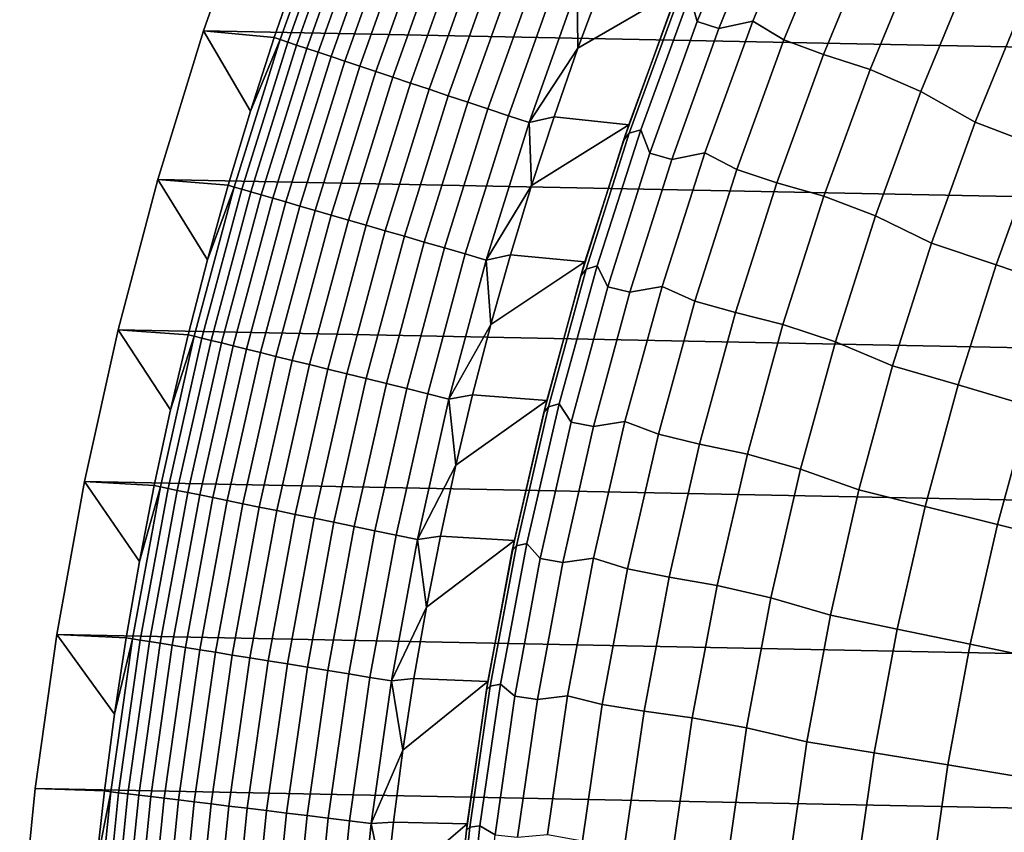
# Model space of a CAD drawing. Header units: metres. Extents: x -32 to 117, y -314 to 32.
# Tile 82 of 256: x -32.4 to -24.21, y 3.5 to 10.26. Entities that reach past the tile are written whole.
import ezdxf

# ---------------------------------------------------------------- set-up
doc = ezdxf.new("R2010")
doc.units = ezdxf.units.M
doc.layers.add('solid_24_501_064_XXX', color=7, linetype='CONTINUOUS')

msp = doc.modelspace()

# ---------------------------------------------------------------- linework, layer by layer
at = {"layer": 'solid_24_501_064_XXX'}
for points in [[(-29.963835, 12.586431, -303.5), (30.440569, 11.385158, -303.5), (30.869179, 10.16578, -303.5), (-30.440569, 11.385158, -303.5)], [(-26.370731, 11.55984, 34.372093), (-26.825666, 10.46083, 34.372093), (-26.765465, 10.243128, 41.604107), (-26.327522, 11.32137, 41.604107)], [(-30.440569, 11.385158, -303.5), (30.869179, 10.16578, -303.5), (31.248901, 8.930613, -303.5), (-30.869179, 10.16578, -303.5)], [(-30.281742, 10.109529, -301.352966), (-30.072025, 10.717265, -301.352966), (-30.440569, 11.385158, -303.5), (-30.869179, 10.16578, -303.5)], [(-30.231998, 10.092924, -301.181946), (-29.801079, 11.302058, -301.181946), (-30.072025, 10.717265, -301.352966), (-30.281742, 10.109529, -301.352966)], [(-29.801079, 11.302058, -301.181946), (-30.231998, 10.092924, -301.181946), (-30.169628, 10.072102, -301.012299), (-29.739599, 11.278742, -301.012299)], [(-26.765465, 10.243128, 41.604107), (-26.585218, 10.186093, 48.834908), (-26.14925, 11.258203, 48.834908), (-26.327522, 11.32137, 41.604107)], [(-26.585218, 10.186093, 48.834908), (-26.302355, 10.244462, 56.064098), (-25.857313, 11.320877, 56.064098), (-26.14925, 11.258203, 48.834908)], [(-25.857313, 11.320877, 56.064098), (-26.302355, 10.244462, 56.064098), (-26.044025, 10.089484, 63.291264), (-25.607843, 11.150213, 63.291264)], [(-29.739599, 11.278742, -301.012299), (-30.169628, 10.072102, -301.012299), (-30.09572, 10.047428, -300.8479), (-29.666744, 11.251112, -300.8479)], [(-29.666744, 11.251112, -300.8479), (-30.09572, 10.047428, -300.8479), (-30.010666, 10.019032, -300.689575), (-29.582901, 11.219315, -300.689575)], [(-29.582901, 11.219315, -300.689575), (-30.010666, 10.019032, -300.689575), (-29.914915, 9.987066, -300.538208), (-29.488514, 11.183518, -300.538208)], [(-29.488514, 11.183518, -300.538208), (-29.914915, 9.987066, -300.538208), (-29.808973, 9.951697, -300.394562), (-29.384085, 11.143913, -300.394562)], [(-29.384085, 11.143913, -300.394562), (-29.808973, 9.951697, -300.394562), (-29.693405, 9.913115, -300.25943), (-29.270163, 11.100708, -300.25943)], [(-26.044025, 10.089484, 63.291264), (-25.714842, 9.967577, 70.516006), (-25.283712, 11.015429, 70.516006), (-25.607843, 11.150213, 63.291264)], [(-29.270163, 11.100708, -300.25943), (-29.693405, 9.913115, -300.25943), (-29.568819, 9.871522, -300.133514), (-29.147352, 11.054132, -300.133514)], [(-29.147352, 11.054132, -300.133514), (-29.568819, 9.871522, -300.133514), (-29.435877, 9.82714, -300.017517), (-29.016306, 11.004434, -300.017517)], [(-29.016306, 11.004434, -300.017517), (-29.435877, 9.82714, -300.017517), (-29.295284, 9.780203, -299.911987), (-28.877716, 10.951873, -299.911987)], [(-25.714842, 9.967577, 70.516006), (-25.32851, 9.843517, 77.737923), (-24.901737, 10.878043, 77.737923), (-25.283712, 11.015429, 70.516006)], [(-28.877716, 10.951873, -299.911987), (-29.295284, 9.780203, -299.911987), (-29.147783, 9.73096, -299.817505), (-28.732317, 10.89673, -299.817505)], [(-28.732317, 10.89673, -299.817505), (-29.147783, 9.73096, -299.817505), (-28.994156, 9.679671, -299.734619), (-28.580879, 10.839298, -299.734619)], [(-28.580879, 10.839298, -299.734619), (-28.994156, 9.679671, -299.734619), (-28.835217, 9.62661, -299.663696), (-28.424206, 10.77988, -299.663696)], [(-24.901737, 10.878043, 77.737923), (-25.32851, 9.843517, 77.737923), (-24.907169, 9.660337, 84.956604), (-24.4891, 10.675825, 84.956604)], [(-28.424206, 10.77988, -299.663696), (-28.835217, 9.62661, -299.663696), (-28.671806, 9.572055, -299.605194), (-28.263124, 10.718789, -299.605194)], [(-28.263124, 10.718789, -299.605194), (-28.671806, 9.572055, -299.605194), (-28.504791, 9.516297, -299.559326), (-28.098492, 10.656352, -299.559326)], [(-28.098492, 10.656352, -299.559326), (-28.504791, 9.516297, -299.559326), (-28.335056, 9.459632, -299.526428), (-27.931175, 10.592897, -299.526428)], [(-24.4891, 10.675825, 84.956604), (-24.907169, 9.660337, 84.956604), (-24.455173, 9.406547, 92.171654), (-24.051142, 10.39621, 92.171654)], [(-27.931175, 10.592897, -299.526428), (-28.335056, 9.459632, -299.526428), (-28.163498, 9.402357, -299.506622), (-27.762064, 10.528762, -299.506622)], [(-27.762064, 10.528762, -299.506622), (-27.756544, 10.02035, -299.5), (-27.546436, 10.584287, -299.5)], [(-27.546436, 10.584287, -299.5), (-27.756544, 10.02035, -299.5), (-26.923016, 10.505289, -299.5)], [(-27.762064, 10.528762, -299.506622), (-28.163498, 9.402357, -299.506622), (-27.756544, 10.02035, -299.5)], [(-27.756544, 10.02035, -299.5), (-27.955208, 9.451963, -299.5), (-27.334114, 9.383799, -299.5), (-26.923016, 10.505289, -299.5)], [(-26.923016, 10.505289, -299.5), (-27.334114, 9.383799, -299.5), (-27.378607, 9.253208, 20), (-26.979019, 10.360624, 20)], [(-27.378607, 9.253208, 20), (-27.330198, 9.313807, 27.139278), (-26.924892, 10.427701, 27.139278), (-26.979019, 10.360624, 20)], [(-27.330198, 9.313807, 27.139278), (-27.234823, 9.343967, 34.372093), (-26.825666, 10.46083, 34.372093), (-26.924892, 10.427701, 27.139278)], [(-26.825666, 10.46083, 34.372093), (-27.234823, 9.343967, 34.372093), (-27.159271, 9.147995, 41.604107), (-26.765465, 10.243128, 41.604107)], [(-24.051142, 10.39621, 92.171654), (-24.455173, 9.406547, 92.171654), (-23.925919, 9.202971, 99.382652), (-23.53063, 10.171217, 99.382652)], [(-27.159271, 9.147995, 41.604107), (-26.977255, 9.097151, 48.834908), (-26.585218, 10.186093, 48.834908), (-26.765465, 10.243128, 41.604107)], [(-26.977255, 9.097151, 48.834908), (-26.70261, 9.150602, 56.064098), (-26.302355, 10.244462, 56.064098), (-26.585218, 10.186093, 48.834908)], [(-26.302355, 10.244462, 56.064098), (-26.70261, 9.150602, 56.064098), (-26.436289, 9.011742, 63.291264), (-26.044025, 10.089484, 63.291264)], [(-30.869179, 10.16578, -303.5), (31.248901, 8.930613, -303.5), (31.579252, 7.6812, -303.5), (-31.248901, 8.930613, -303.5)], [(-30.664253, 8.882007, -301.352966), (-30.479177, 9.497694, -301.352966), (-30.869179, 10.16578, -303.5), (-31.248901, 8.930613, -303.5)], [(-30.479177, 9.497694, -301.352966), (-30.281742, 10.109529, -301.352966), (-30.869179, 10.16578, -303.5)], [(-30.61388, 8.867419, -301.181946), (-30.231998, 10.092924, -301.181946), (-30.479177, 9.497694, -301.352966), (-30.664253, 8.882007, -301.352966)], [(-30.231998, 10.092924, -301.181946), (-30.61388, 8.867419, -301.181946), (-30.550724, 8.849125, -301.012299), (-30.169628, 10.072102, -301.012299)], [(-30.169628, 10.072102, -301.012299), (-30.550724, 8.849125, -301.012299), (-30.475882, 8.827447, -300.8479), (-30.09572, 10.047428, -300.8479)], [(-30.231998, 10.092924, -301.181946), (-30.281742, 10.109529, -301.352966), (-30.479177, 9.497694, -301.352966)], [(-26.436289, 9.011742, 63.291264), (-26.102568, 8.902901, 70.516006), (-25.714842, 9.967577, 70.516006), (-26.044025, 10.089484, 63.291264)], [(-30.09572, 10.047428, -300.8479), (-30.475882, 8.827447, -300.8479), (-30.389753, 8.8025, -300.689575), (-30.010666, 10.019032, -300.689575)], [(-30.010666, 10.019032, -300.689575), (-30.389753, 8.8025, -300.689575), (-30.292791, 8.774414, -300.538208), (-29.914915, 9.987066, -300.538208)], [(-29.914915, 9.987066, -300.538208), (-30.292791, 8.774414, -300.538208), (-30.185513, 8.74334, -300.394562), (-29.808973, 9.951697, -300.394562)], [(-28.163498, 9.402357, -299.506622), (-27.955208, 9.451963, -299.5), (-27.756544, 10.02035, -299.5)], [(-29.808973, 9.951697, -300.394562), (-30.185513, 8.74334, -300.394562), (-30.068483, 8.709442, -300.25943), (-29.693405, 9.913115, -300.25943)], [(-29.693405, 9.913115, -300.25943), (-30.068483, 8.709442, -300.25943), (-29.942324, 8.6729, -300.133514), (-29.568819, 9.871522, -300.133514)], [(-26.102568, 8.902901, 70.516006), (-25.712328, 8.792296, 77.737923), (-25.32851, 9.843517, 77.737923), (-25.714842, 9.967577, 70.516006)], [(-29.568819, 9.871522, -300.133514), (-29.942324, 8.6729, -300.133514), (-29.807703, 8.633906, -300.017517), (-29.435877, 9.82714, -300.017517)], [(-29.435877, 9.82714, -300.017517), (-29.807703, 8.633906, -300.017517), (-29.665335, 8.592669, -299.911987), (-29.295284, 9.780203, -299.911987)], [(-25.32851, 9.843517, 77.737923), (-25.712328, 8.792296, 77.737923), (-25.283152, 8.628525, 84.956604), (-24.907169, 9.660337, 84.956604)], [(-29.295284, 9.780203, -299.911987), (-29.665335, 8.592669, -299.911987), (-29.51597, 8.549405, -299.817505), (-29.147783, 9.73096, -299.817505)], [(-29.147783, 9.73096, -299.817505), (-29.51597, 8.549405, -299.817505), (-29.360403, 8.504344, -299.734619), (-28.994156, 9.679671, -299.734619)], [(-28.994156, 9.679671, -299.734619), (-29.360403, 8.504344, -299.734619), (-29.199455, 8.457726, -299.663696), (-28.835217, 9.62661, -299.663696)], [(-24.907169, 9.660337, 84.956604), (-25.283152, 8.628525, 84.956604), (-24.818501, 8.401226, 92.171654), (-24.455173, 9.406547, 92.171654)], [(-28.835217, 9.62661, -299.663696), (-29.199455, 8.457726, -299.663696), (-29.033981, 8.409795, -299.605194), (-28.671806, 9.572055, -299.605194)], [(-28.671806, 9.572055, -299.605194), (-29.033981, 8.409795, -299.605194), (-28.864857, 8.360807, -299.559326), (-28.504791, 9.516297, -299.559326)], [(-28.504791, 9.516297, -299.559326), (-28.864857, 8.360807, -299.559326), (-28.692976, 8.311022, -299.526428), (-28.335056, 9.459632, -299.526428)], [(-28.335056, 9.459632, -299.526428), (-28.692976, 8.311022, -299.526428), (-28.519253, 8.260702, -299.506622), (-28.163498, 9.402357, -299.506622)], [(-28.163498, 9.402357, -299.506622), (-28.142218, 8.879698, -299.5), (-27.955208, 9.451963, -299.5)], [(-27.955208, 9.451963, -299.5), (-28.142218, 8.879698, -299.5), (-27.334114, 9.383799, -299.5)], [(-28.163498, 9.402357, -299.506622), (-28.519253, 8.260702, -299.506622), (-28.142218, 8.879698, -299.5)], [(-28.142218, 8.879698, -299.5), (-28.317501, 8.303727, -299.5), (-27.698521, 8.246314, -299.5), (-27.334114, 9.383799, -299.5)], [(-27.334114, 9.383799, -299.5), (-27.698521, 8.246314, -299.5), (-27.732761, 8.130435, 20), (-27.378607, 9.253208, 20)], [(-27.689445, 8.184216, 27.139278), (-27.597504, 8.21116, 34.372093), (-27.234823, 9.343967, 34.372093), (-27.330198, 9.313807, 27.139278)], [(-27.234823, 9.343967, 34.372093), (-27.597504, 8.21116, 34.372093), (-27.508289, 8.037776, 41.604107), (-27.159271, 9.147995, 41.604107)], [(-24.455173, 9.406547, 92.171654), (-24.818501, 8.401226, 92.171654), (-24.281384, 8.219408, 99.382652), (-23.925919, 9.202971, 99.382652)], [(-27.732761, 8.130435, 20), (-27.689445, 8.184216, 27.139278), (-27.330198, 9.313807, 27.139278), (-27.378607, 9.253208, 20)], [(-23.925919, 9.202971, 99.382652), (-24.281384, 8.219408, 99.382652), (-23.693169, 8.020293, 106.589211), (-23.346313, 8.98003, 106.589211)], [(-27.508289, 8.037776, 41.604107), (-27.324705, 7.993174, 48.834908), (-26.977255, 9.097151, 48.834908), (-27.159271, 9.147995, 41.604107)], [(-27.324705, 7.993174, 48.834908), (-27.057394, 8.041162, 56.064098), (-26.70261, 9.150602, 56.064098), (-26.977255, 9.097151, 48.834908)], [(-26.70261, 9.150602, 56.064098), (-27.057394, 8.041162, 56.064098), (-26.783978, 7.918804, 63.291264), (-26.436289, 9.011742, 63.291264)], [(-26.783978, 7.918804, 63.291264), (-26.446234, 7.823197, 70.516006), (-26.102568, 8.902901, 70.516006), (-26.436289, 9.011742, 63.291264)], [(-31.248901, 8.930613, -303.5), (31.579252, 7.6812, -303.5), (31.859657, 6.419635, -303.5), (-31.579252, 7.6812, -303.5)], [(-30.997026, 7.640078, -301.352966), (-30.836893, 8.262718, -301.352966), (-31.248901, 8.930613, -303.5), (-31.579252, 7.6812, -303.5)], [(-30.836893, 8.262718, -301.352966), (-30.664253, 8.882007, -301.352966), (-31.248901, 8.930613, -303.5)], [(-30.946108, 7.627531, -301.181946), (-30.61388, 8.867419, -301.181946), (-30.836893, 8.262718, -301.352966), (-30.997026, 7.640078, -301.352966)], [(-30.61388, 8.867419, -301.181946), (-30.946108, 7.627531, -301.181946), (-30.882265, 7.611795, -301.012299), (-30.550724, 8.849125, -301.012299)], [(-30.550724, 8.849125, -301.012299), (-30.882265, 7.611795, -301.012299), (-30.806612, 7.593148, -300.8479), (-30.475882, 8.827447, -300.8479)], [(-30.61388, 8.867419, -301.181946), (-30.664253, 8.882007, -301.352966), (-30.836893, 8.262718, -301.352966)], [(-28.519253, 8.260702, -299.506622), (-28.317501, 8.303727, -299.5), (-28.142218, 8.879698, -299.5)], [(-26.446234, 7.823197, 70.516006), (-26.052538, 7.726164, 77.737923), (-25.712328, 8.792296, 77.737923), (-26.102568, 8.902901, 70.516006)], [(-30.475882, 8.827447, -300.8479), (-30.806612, 7.593148, -300.8479), (-30.719547, 7.571689, -300.689575), (-30.389753, 8.8025, -300.689575)], [(-30.389753, 8.8025, -300.689575), (-30.719547, 7.571689, -300.689575), (-30.621534, 7.54753, -300.538208), (-30.292791, 8.774414, -300.538208)], [(-30.292791, 8.774414, -300.538208), (-30.621534, 7.54753, -300.538208), (-30.513092, 7.520802, -300.394562), (-30.185513, 8.74334, -300.394562)], [(-25.712328, 8.792296, 77.737923), (-26.052538, 7.726164, 77.737923), (-25.616409, 7.582132, 84.956604), (-25.283152, 8.628525, 84.956604)], [(-30.185513, 8.74334, -300.394562), (-30.513092, 7.520802, -300.394562), (-30.394793, 7.491643, -300.25943), (-30.068483, 8.709442, -300.25943)], [(-30.068483, 8.709442, -300.25943), (-30.394793, 7.491643, -300.25943), (-30.267263, 7.46021, -300.133514), (-29.942324, 8.6729, -300.133514)], [(-29.942324, 8.6729, -300.133514), (-30.267263, 7.46021, -300.133514), (-30.131182, 7.426669, -300.017517), (-29.807703, 8.633906, -300.017517)], [(-29.807703, 8.633906, -300.017517), (-30.131182, 7.426669, -300.017517), (-29.987267, 7.391198, -299.911987), (-29.665335, 8.592669, -299.911987)], [(-25.283152, 8.628525, 84.956604), (-25.616409, 7.582132, 84.956604), (-25.140522, 7.381923, 92.171654), (-24.818501, 8.401226, 92.171654)], [(-29.665335, 8.592669, -299.911987), (-29.987267, 7.391198, -299.911987), (-29.836283, 7.353983, -299.817505), (-29.51597, 8.549405, -299.817505)], [(-29.51597, 8.549405, -299.817505), (-29.836283, 7.353983, -299.817505), (-29.679026, 7.315223, -299.734619), (-29.360403, 8.504344, -299.734619)], [(-29.360403, 8.504344, -299.734619), (-29.679026, 7.315223, -299.734619), (-29.516333, 7.275123, -299.663696), (-29.199455, 8.457726, -299.663696)], [(-29.199455, 8.457726, -299.663696), (-29.516333, 7.275123, -299.663696), (-29.349062, 7.233894, -299.605194), (-29.033981, 8.409795, -299.605194)], [(-29.033981, 8.409795, -299.605194), (-29.349062, 7.233894, -299.605194), (-29.178102, 7.191756, -299.559326), (-28.864857, 8.360807, -299.559326)], [(-28.864857, 8.360807, -299.559326), (-29.178102, 7.191756, -299.559326), (-29.004358, 7.148932, -299.526428), (-28.692976, 8.311022, -299.526428)], [(-24.818501, 8.401226, 92.171654), (-25.140522, 7.381923, 92.171654), (-24.596434, 7.222165, 99.382652), (-24.281384, 8.219408, 99.382652)], [(-28.692976, 8.311022, -299.526428), (-29.004358, 7.148932, -299.526428), (-28.828749, 7.105649, -299.506622), (-28.519253, 8.260702, -299.506622)], [(-28.519253, 8.260702, -299.506622), (-28.481123, 7.723886, -299.5), (-28.317501, 8.303727, -299.5)], [(-28.317501, 8.303727, -299.5), (-28.481123, 7.723886, -299.5), (-27.698521, 8.246314, -299.5)], [(-28.519253, 8.260702, -299.506622), (-28.828749, 7.105649, -299.506622), (-28.481123, 7.723886, -299.5)], [(-28.481123, 7.723886, -299.5), (-28.632858, 7.140924, -299.5), (-28.015686, 7.094454, -299.5), (-27.698521, 8.246314, -299.5)], [(-27.698521, 8.246314, -299.5), (-28.015686, 7.094454, -299.5), (-28.040892, 6.99417, 20), (-27.732761, 8.130435, 20)], [(-28.002026, 7.040832, 27.139278), (-27.913088, 7.06434, 34.372093), (-27.597504, 8.21116, 34.372093), (-27.689445, 8.184216, 27.139278)], [(-27.597504, 8.21116, 34.372093), (-27.913088, 7.06434, 34.372093), (-27.811945, 6.914302, 41.604107), (-27.508289, 8.037776, 41.604107)], [(-24.281384, 8.219408, 99.382652), (-24.596434, 7.222165, 99.382652), (-24.000587, 7.047208, 106.589211), (-23.693169, 8.020293, 106.589211)], [(-28.040892, 6.99417, 20), (-28.002026, 7.040832, 27.139278), (-27.689445, 8.184216, 27.139278), (-27.732761, 8.130435, 20)], [(-27.811945, 6.914302, 41.604107), (-27.627001, 6.875987, 48.834908), (-27.324705, 7.993174, 48.834908), (-27.508289, 8.037776, 41.604107)], [(-27.627001, 6.875987, 48.834908), (-27.366106, 6.918027, 56.064098), (-27.057394, 8.041162, 56.064098), (-27.324705, 7.993174, 48.834908)], [(-27.057394, 8.041162, 56.064098), (-27.366106, 6.918027, 56.064098), (-27.086502, 6.812513, 63.291264), (-26.783978, 7.918804, 63.291264)], [(-27.086502, 6.812513, 63.291264), (-26.74526, 6.730289, 70.516006), (-26.446234, 7.823197, 70.516006), (-26.783978, 7.918804, 63.291264)], [(-26.74526, 6.730289, 70.516006), (-26.34856, 6.646928, 77.737923), (-26.052538, 7.726164, 77.737923), (-26.446234, 7.823197, 70.516006)], [(-28.828749, 7.105649, -299.506622), (-28.632858, 7.140924, -299.5), (-28.481123, 7.723886, -299.5)], [(-26.052538, 7.726164, 77.737923), (-26.34856, 6.646928, 77.737923), (-25.906382, 6.522927, 84.956604), (-25.616409, 7.582132, 84.956604)], [(-31.579252, 7.6812, -303.5), (31.859657, 6.419635, -303.5), (32.089672, 5.148039, -303.5), (-31.859657, 6.419635, -303.5)], [(-31.279524, 6.385756, -301.352966), (-31.14459, 7.014339, -301.352966), (-31.579252, 7.6812, -303.5), (-31.859657, 6.419635, -303.5)], [(-31.14459, 7.014339, -301.352966), (-30.997026, 7.640078, -301.352966), (-31.579252, 7.6812, -303.5)], [(-31.22814, 6.37527, -301.181946), (-30.946108, 7.627531, -301.181946), (-31.14459, 7.014339, -301.352966), (-31.279524, 6.385756, -301.352966)], [(-30.946108, 7.627531, -301.181946), (-31.22814, 6.37527, -301.181946), (-31.163715, 6.362118, -301.012299), (-30.882265, 7.611795, -301.012299)], [(-30.946108, 7.627531, -301.181946), (-30.997026, 7.640078, -301.352966), (-31.14459, 7.014339, -301.352966)], [(-30.882265, 7.611795, -301.012299), (-31.163715, 6.362118, -301.012299), (-31.087374, 6.346533, -300.8479), (-30.806612, 7.593148, -300.8479)], [(-30.806612, 7.593148, -300.8479), (-31.087374, 6.346533, -300.8479), (-30.999516, 6.328597, -300.689575), (-30.719547, 7.571689, -300.689575)], [(-30.719547, 7.571689, -300.689575), (-30.999516, 6.328597, -300.689575), (-30.900608, 6.308404, -300.538208), (-30.621534, 7.54753, -300.538208)], [(-30.621534, 7.54753, -300.538208), (-30.900608, 6.308404, -300.538208), (-30.791178, 6.286064, -300.394562), (-30.513092, 7.520802, -300.394562)], [(-25.616409, 7.582132, 84.956604), (-25.906382, 6.522927, 84.956604), (-25.420698, 6.350334, 92.171654), (-25.140522, 7.381923, 92.171654)], [(-30.513092, 7.520802, -300.394562), (-30.791178, 6.286064, -300.394562), (-30.671801, 6.261693, -300.25943), (-30.394793, 7.491643, -300.25943)], [(-30.394793, 7.491643, -300.25943), (-30.671801, 6.261693, -300.25943), (-30.54311, 6.23542, -300.133514), (-30.267263, 7.46021, -300.133514)], [(-30.267263, 7.46021, -300.133514), (-30.54311, 6.23542, -300.133514), (-30.405787, 6.207386, -300.017517), (-30.131182, 7.426669, -300.017517)], [(-30.131182, 7.426669, -300.017517), (-30.405787, 6.207386, -300.017517), (-30.260561, 6.177738, -299.911987), (-29.987267, 7.391198, -299.911987)], [(-29.987267, 7.391198, -299.911987), (-30.260561, 6.177738, -299.911987), (-30.1082, 6.146633, -299.817505), (-29.836283, 7.353983, -299.817505)], [(-25.140522, 7.381923, 92.171654), (-25.420698, 6.350334, 92.171654), (-24.870546, 6.212901, 99.382652), (-24.596434, 7.222165, 99.382652)], [(-29.836283, 7.353983, -299.817505), (-30.1082, 6.146633, -299.817505), (-29.949511, 6.114236, -299.734619), (-29.679026, 7.315223, -299.734619)], [(-29.679026, 7.315223, -299.734619), (-29.949511, 6.114236, -299.734619), (-29.785334, 6.080719, -299.663696), (-29.516333, 7.275123, -299.663696)], [(-29.516333, 7.275123, -299.663696), (-29.785334, 6.080719, -299.663696), (-29.616539, 6.04626, -299.605194), (-29.349062, 7.233894, -299.605194)], [(-29.349062, 7.233894, -299.605194), (-29.616539, 6.04626, -299.605194), (-29.444021, 6.01104, -299.559326), (-29.178102, 7.191756, -299.559326)], [(-24.596434, 7.222165, 99.382652), (-24.870546, 6.212901, 99.382652), (-24.268059, 6.062394, 106.589211), (-24.000587, 7.047208, 106.589211)], [(-29.178102, 7.191756, -299.559326), (-29.444021, 6.01104, -299.559326), (-29.268694, 5.975246, -299.526428), (-29.004358, 7.148932, -299.526428)], [(-29.004358, 7.148932, -299.526428), (-29.268694, 5.975246, -299.526428), (-29.091484, 5.939069, -299.506622), (-28.828749, 7.105649, -299.506622)], [(-28.828749, 7.105649, -299.506622), (-28.772631, 6.555019, -299.5), (-28.632858, 7.140924, -299.5)], [(-28.632858, 7.140924, -299.5), (-28.772631, 6.555019, -299.5), (-28.015686, 7.094454, -299.5)], [(-28.828749, 7.105649, -299.506622), (-29.091484, 5.939069, -299.506622), (-28.772631, 6.555019, -299.5)], [(-28.772631, 6.555019, -299.5), (-28.900501, 5.966006, -299.5), (-28.284916, 5.930682, -299.5), (-28.015686, 7.094454, -299.5)], [(-28.015686, 7.094454, -299.5), (-28.284916, 5.930682, -299.5), (-28.302488, 5.846297, 20), (-28.040892, 6.99417, 20)], [(-28.302488, 5.846297, 20), (-28.267414, 5.885582, 27.139278), (-28.002026, 7.040832, 27.139278), (-28.040892, 6.99417, 20)], [(-28.267414, 5.885582, 27.139278), (-28.181036, 5.905464, 34.372093), (-27.913088, 7.06434, 34.372093), (-28.002026, 7.040832, 27.139278)], [(-27.913088, 7.06434, 34.372093), (-28.181036, 5.905464, 34.372093), (-28.069736, 5.779426, 41.604107), (-27.811945, 6.914302, 41.604107)], [(-24.000587, 7.047208, 106.589211), (-24.268059, 6.062394, 106.589211), (-23.613268, 5.89882, 113.790924), (-23.353014, 6.857063, 113.790924)], [(-28.069736, 5.779426, 41.604107), (-27.88364, 5.747437, 48.834908), (-27.627001, 6.875987, 48.834908), (-27.811945, 6.914302, 41.604107)], [(-27.88364, 5.747437, 48.834908), (-27.62822, 5.783114, 56.064098), (-27.366106, 6.918027, 56.064098), (-27.627001, 6.875987, 48.834908)], [(-27.366106, 6.918027, 56.064098), (-27.62822, 5.783114, 56.064098), (-27.343351, 5.694735, 63.291264), (-27.086502, 6.812513, 63.291264)], [(-27.343351, 5.694735, 63.291264), (-26.999142, 5.626019, 70.516006), (-26.74526, 6.730289, 70.516006), (-27.086502, 6.812513, 63.291264)], [(-26.999142, 5.626019, 70.516006), (-26.599897, 5.556419, 77.737923), (-26.34856, 6.646928, 77.737923), (-26.74526, 6.730289, 70.516006)], [(-26.34856, 6.646928, 77.737923), (-26.599897, 5.556419, 77.737923), (-26.152576, 5.452699, 84.956604), (-25.906382, 6.522927, 84.956604)], [(-29.091484, 5.939069, -299.506622), (-28.900501, 5.966006, -299.5), (-28.772631, 6.555019, -299.5)], [(-25.906382, 6.522927, 84.956604), (-26.152576, 5.452699, 84.956604), (-25.658564, 5.308175, 92.171654), (-25.420698, 6.350334, 92.171654)], [(-31.859657, 6.419635, -303.5), (32.089672, 5.148039, -303.5), (32.269005, 3.867984, -303.5), (-32.089672, 5.148039, -303.5)], [(-31.511284, 5.121078, -301.352966), (-31.401772, 5.754583, -301.352966), (-31.859657, 6.419635, -303.5), (-32.089672, 5.148039, -303.5)], [(-31.401772, 5.754583, -301.352966), (-31.279524, 6.385756, -301.352966), (-31.859657, 6.419635, -303.5)], [(-31.22814, 6.37527, -301.181946), (-31.279524, 6.385756, -301.352966), (-31.401772, 5.754583, -301.352966)], [(-31.45952, 5.11267, -301.181946), (-31.22814, 6.37527, -301.181946), (-31.401772, 5.754583, -301.352966), (-31.511284, 5.121078, -301.352966)], [(-31.22814, 6.37527, -301.181946), (-31.45952, 5.11267, -301.181946), (-31.394619, 5.102122, -301.012299), (-31.163715, 6.362118, -301.012299)], [(-31.163715, 6.362118, -301.012299), (-31.394619, 5.102122, -301.012299), (-31.317711, 5.089623, -300.8479), (-31.087374, 6.346533, -300.8479)], [(-31.087374, 6.346533, -300.8479), (-31.317711, 5.089623, -300.8479), (-31.229202, 5.075239, -300.689575), (-30.999516, 6.328597, -300.689575)], [(-30.999516, 6.328597, -300.689575), (-31.229202, 5.075239, -300.689575), (-31.129562, 5.059046, -300.538208), (-30.900608, 6.308404, -300.538208)], [(-30.900608, 6.308404, -300.538208), (-31.129562, 5.059046, -300.538208), (-31.01932, 5.04113, -300.394562), (-30.791178, 6.286064, -300.394562)], [(-25.420698, 6.350334, 92.171654), (-25.658564, 5.308175, 92.171654), (-25.103264, 5.193296, 99.382652), (-24.870546, 6.212901, 99.382652)], [(-30.791178, 6.286064, -300.394562), (-31.01932, 5.04113, -300.394562), (-30.899057, 5.021585, -300.25943), (-30.671801, 6.261693, -300.25943)], [(-30.671801, 6.261693, -300.25943), (-30.899057, 5.021585, -300.25943), (-30.769415, 5.000516, -300.133514), (-30.54311, 6.23542, -300.133514)], [(-30.54311, 6.23542, -300.133514), (-30.769415, 5.000516, -300.133514), (-30.631075, 4.978034, -300.017517), (-30.405787, 6.207386, -300.017517)], [(-30.405787, 6.207386, -300.017517), (-30.631075, 4.978034, -300.017517), (-30.484772, 4.954257, -299.911987), (-30.260561, 6.177738, -299.911987)], [(-30.260561, 6.177738, -299.911987), (-30.484772, 4.954257, -299.911987), (-30.331282, 4.929313, -299.817505), (-30.1082, 6.146633, -299.817505)], [(-30.1082, 6.146633, -299.817505), (-30.331282, 4.929313, -299.817505), (-30.171417, 4.903333, -299.734619), (-29.949511, 6.114236, -299.734619)], [(-24.870546, 6.212901, 99.382652), (-25.103264, 5.193296, 99.382652), (-24.49514, 5.067489, 106.589211), (-24.268059, 6.062394, 106.589211)], [(-29.949511, 6.114236, -299.734619), (-30.171417, 4.903333, -299.734619), (-30.006023, 4.876453, -299.663696), (-29.785334, 6.080719, -299.663696)], [(-29.785334, 6.080719, -299.663696), (-30.006023, 4.876453, -299.663696), (-29.835979, 4.848819, -299.605194), (-29.616539, 6.04626, -299.605194)], [(-24.268059, 6.062394, 106.589211), (-24.49514, 5.067489, 106.589211), (-23.834223, 4.93076, 113.790924), (-23.613268, 5.89882, 113.790924)], [(-29.616539, 6.04626, -299.605194), (-29.835979, 4.848819, -299.605194), (-29.662184, 4.820574, -299.559326), (-29.444021, 6.01104, -299.559326)], [(-29.444021, 6.01104, -299.559326), (-29.662184, 4.820574, -299.559326), (-29.485556, 4.791869, -299.526428), (-29.268694, 5.975246, -299.526428)], [(-29.268694, 5.975246, -299.526428), (-29.485556, 4.791869, -299.526428), (-29.307034, 4.762856, -299.506622), (-29.091484, 5.939069, -299.506622)], [(-29.091484, 5.939069, -299.506622), (-29.307034, 4.762856, -299.506622), (-29.016279, 5.374831, -299.5)], [(-29.016279, 5.374831, -299.5), (-29.119892, 4.781707, -299.5), (-28.505819, 4.756879, -299.5), (-28.284916, 5.930682, -299.5)], [(-29.091484, 5.939069, -299.506622), (-29.016279, 5.374831, -299.5), (-28.900501, 5.966006, -299.5)], [(-28.900501, 5.966006, -299.5), (-29.016279, 5.374831, -299.5), (-28.284916, 5.930682, -299.5)], [(-28.284916, 5.930682, -299.5), (-28.505819, 4.756879, -299.5), (-28.517115, 4.688723, 20), (-28.302488, 5.846297, 20)], [(-28.485163, 4.720413, 27.139278), (-28.400894, 4.73651, 34.372093), (-28.181036, 5.905464, 34.372093), (-28.267414, 5.885582, 27.139278)], [(-28.181036, 5.905464, 34.372093), (-28.400894, 4.73651, 34.372093), (-28.281239, 4.635019, 41.604107), (-28.069736, 5.779426, 41.604107)], [(-28.517115, 4.688723, 20), (-28.485163, 4.720413, 27.139278), (-28.267414, 5.885582, 27.139278), (-28.302488, 5.846297, 20)], [(-28.281239, 4.635019, 41.604107), (-28.094196, 4.609389, 48.834908), (-27.88364, 5.747437, 48.834908), (-28.069736, 5.779426, 41.604107)], [(-28.094196, 4.609389, 48.834908), (-27.843287, 4.638352, 56.064098), (-27.62822, 5.783114, 56.064098), (-27.88364, 5.747437, 48.834908)], [(-27.62822, 5.783114, 56.064098), (-27.843287, 4.638352, 56.064098), (-27.554096, 4.567354, 63.291264), (-27.343351, 5.694735, 63.291264)], [(-27.554096, 4.567354, 63.291264), (-27.207449, 4.512254, 70.516006), (-26.999142, 5.626019, 70.516006), (-27.343351, 5.694735, 63.291264)], [(-27.207449, 4.512254, 70.516006), (-26.80612, 4.456486, 77.737923), (-26.599897, 5.556419, 77.737923), (-26.999142, 5.626019, 70.516006)], [(-26.599897, 5.556419, 77.737923), (-26.80612, 4.456486, 77.737923), (-26.354578, 4.373258, 84.956604), (-26.152576, 5.452699, 84.956604)], [(-26.152576, 5.452699, 84.956604), (-26.354578, 4.373258, 84.956604), (-25.853724, 4.257181, 92.171654), (-25.658564, 5.308175, 92.171654)], [(-29.307034, 4.762856, -299.506622), (-29.119892, 4.781707, -299.5), (-29.016279, 5.374831, -299.5)], [(-25.658564, 5.308175, 92.171654), (-25.853724, 4.257181, 92.171654), (-25.294201, 4.165047, 99.382652), (-25.103264, 5.193296, 99.382652)], [(-25.103264, 5.193296, 99.382652), (-25.294201, 4.165047, 99.382652), (-24.68145, 4.064149, 106.589211), (-24.49514, 5.067489, 106.589211)], [(-32.089672, 5.148039, -303.5), (32.269005, 3.867984, -303.5), (32.397263, 2.582068, -303.5), (-32.269005, 3.867984, -303.5)], [(-31.691935, 3.848093, -301.352966), (-31.608019, 4.485494, -301.352966), (-32.089672, 5.148039, -303.5), (-32.269005, 3.867984, -303.5)], [(-31.608019, 4.485494, -301.352966), (-31.511284, 5.121078, -301.352966), (-32.089672, 5.148039, -303.5)], [(-31.639874, 3.841776, -301.181946), (-31.45952, 5.11267, -301.181946), (-31.608019, 4.485494, -301.352966), (-31.691935, 3.848093, -301.352966)], [(-31.45952, 5.11267, -301.181946), (-31.639874, 3.841776, -301.181946), (-31.5746, 3.83385, -301.012299), (-31.394619, 5.102122, -301.012299)], [(-31.45952, 5.11267, -301.181946), (-31.511284, 5.121078, -301.352966), (-31.608019, 4.485494, -301.352966)], [(-31.394619, 5.102122, -301.012299), (-31.5746, 3.83385, -301.012299), (-31.49725, 3.824459, -300.8479), (-31.317711, 5.089623, -300.8479)], [(-31.317711, 5.089623, -300.8479), (-31.49725, 3.824459, -300.8479), (-31.408234, 3.81365, -300.689575), (-31.229202, 5.075239, -300.689575)], [(-31.229202, 5.075239, -300.689575), (-31.408234, 3.81365, -300.689575), (-31.308023, 3.801482, -300.538208), (-31.129562, 5.059046, -300.538208)], [(-31.129562, 5.059046, -300.538208), (-31.308023, 3.801482, -300.538208), (-31.197149, 3.78802, -300.394562), (-31.01932, 5.04113, -300.394562)], [(-31.01932, 5.04113, -300.394562), (-31.197149, 3.78802, -300.394562), (-31.076197, 3.773334, -300.25943), (-30.899057, 5.021585, -300.25943)], [(-30.899057, 5.021585, -300.25943), (-31.076197, 3.773334, -300.25943), (-30.94581, 3.757502, -300.133514), (-30.769415, 5.000516, -300.133514)], [(-30.769415, 5.000516, -300.133514), (-30.94581, 3.757502, -300.133514), (-30.806679, 3.740608, -300.017517), (-30.631075, 4.978034, -300.017517)], [(-24.49514, 5.067489, 106.589211), (-24.68145, 4.064149, 106.589211), (-24.015507, 3.954492, 113.790924), (-23.834223, 4.93076, 113.790924)], [(-30.631075, 4.978034, -300.017517), (-30.806679, 3.740608, -300.017517), (-30.659536, 3.722742, -299.911987), (-30.484772, 4.954257, -299.911987)], [(-30.484772, 4.954257, -299.911987), (-30.659536, 3.722742, -299.911987), (-30.505167, 3.703998, -299.817505), (-30.331282, 4.929313, -299.817505)], [(-30.331282, 4.929313, -299.817505), (-30.505167, 3.703998, -299.817505), (-30.344385, 3.684475, -299.734619), (-30.171417, 4.903333, -299.734619)], [(-30.171417, 4.903333, -299.734619), (-30.344385, 3.684475, -299.734619), (-30.178043, 3.664278, -299.663696), (-30.006023, 4.876453, -299.663696)], [(-30.006023, 4.876453, -299.663696), (-30.178043, 3.664278, -299.663696), (-30.007025, 3.643512, -299.605194), (-29.835979, 4.848819, -299.605194)], [(-29.835979, 4.848819, -299.605194), (-30.007025, 3.643512, -299.605194), (-29.832232, 3.622289, -299.559326), (-29.662184, 4.820574, -299.559326)], [(-29.662184, 4.820574, -299.559326), (-29.832232, 3.622289, -299.559326), (-29.654593, 3.600719, -299.526428), (-29.485556, 4.791869, -299.526428)], [(-29.485556, 4.791869, -299.526428), (-29.654593, 3.600719, -299.526428), (-29.475046, 3.578918, -299.506622), (-29.307034, 4.762856, -299.506622)], [(-29.307034, 4.762856, -299.506622), (-29.475046, 3.578918, -299.506622), (-29.211395, 4.186455, -299.5)], [(-29.307034, 4.762856, -299.506622), (-29.211395, 4.186455, -299.5), (-29.119892, 4.781707, -299.5)], [(-29.211395, 4.186455, -299.5), (-29.290693, 3.590052, -299.5), (-28.67807, 3.57467, -299.5), (-28.505819, 4.756879, -299.5)], [(-29.119892, 4.781707, -299.5), (-29.211395, 4.186455, -299.5), (-28.505819, 4.756879, -299.5)], [(-28.505819, 4.756879, -299.5), (-28.67807, 3.57467, -299.5), (-28.68442, 3.523367, 20), (-28.517115, 4.688723, 20)], [(-28.68442, 3.523367, 20), (-28.654903, 3.547288, 27.139278), (-28.485163, 4.720413, 27.139278), (-28.517115, 4.688723, 20)], [(-28.654903, 3.547288, 27.139278), (-28.572285, 3.559473, 34.372093), (-28.400894, 4.73651, 34.372093), (-28.485163, 4.720413, 27.139278)], [(-28.400894, 4.73651, 34.372093), (-28.572285, 3.559473, 34.372093), (-28.446102, 3.482969, 41.604107), (-28.281239, 4.635019, 41.604107)], [(-28.446102, 3.482969, 41.604107), (-28.258326, 3.463724, 48.834908), (-28.094196, 4.609389, 48.834908), (-28.281239, 4.635019, 41.604107)], [(-28.258326, 3.463724, 48.834908), (-28.010941, 3.485693, 56.064098), (-27.843287, 4.638352, 56.064098), (-28.094196, 4.609389, 48.834908)], [(-27.843287, 4.638352, 56.064098), (-28.010941, 3.485693, 56.064098), (-27.718376, 3.432271, 63.291264), (-27.554096, 4.567354, 63.291264)], [(-27.718376, 3.432271, 63.291264), (-27.369833, 3.390872, 70.516006), (-27.207449, 4.512254, 70.516006), (-27.554096, 4.567354, 63.291264)], [(-27.369833, 3.390872, 70.516006), (-26.966879, 3.348995, 77.737923), (-26.80612, 4.456486, 77.737923), (-27.207449, 4.512254, 70.516006)], [(-26.80612, 4.456486, 77.737923), (-26.966879, 3.348995, 77.737923), (-26.512047, 3.286426, 84.956604), (-26.354578, 4.373258, 84.956604)], [(-26.354578, 4.373258, 84.956604), (-26.512047, 3.286426, 84.956604), (-26.005852, 3.199101, 92.171654), (-25.853724, 4.257181, 92.171654)], [(-25.853724, 4.257181, 92.171654), (-26.005852, 3.199101, 92.171654), (-25.443037, 3.129866, 99.382652), (-25.294201, 4.165047, 99.382652)], [(-29.475046, 3.578918, -299.506622), (-29.290693, 3.590052, -299.5), (-29.211395, 4.186455, -299.5)], [(-25.294201, 4.165047, 99.382652), (-25.443037, 3.129866, 99.382652), (-24.826681, 3.054045, 106.589211), (-24.68145, 4.064149, 106.589211)], [(-24.68145, 4.064149, 106.589211), (-24.826681, 3.054045, 106.589211), (-24.156818, 2.971642, 113.790924), (-24.015507, 3.954492, 113.790924)], [(-32.269005, 3.867984, -303.5), (32.397263, 2.582068, -303.5), (32.474281, 1.29249, -303.5), (-32.397263, 2.582068, -303.5)], [(-31.691935, 3.848093, -301.352966), (-32.269005, 3.867984, -303.5), (-32.397263, 2.582068, -303.5), (-31.762997, 3.20913, -301.352966)], [(-31.639874, 3.841776, -301.181946), (-31.691935, 3.848093, -301.352966), (-31.762997, 3.20913, -301.352966)], [(-31.768906, 2.564651, -301.181946), (-31.639874, 3.841776, -301.181946), (-31.762997, 3.20913, -301.352966), (-31.821178, 2.568867, -301.352966)], [(-31.639874, 3.841776, -301.181946), (-31.768906, 2.564651, -301.181946), (-31.703365, 2.55936, -301.012299), (-31.5746, 3.83385, -301.012299)], [(-31.5746, 3.83385, -301.012299), (-31.703365, 2.55936, -301.012299), (-31.6257, 2.553091, -300.8479), (-31.49725, 3.824459, -300.8479)], [(-31.49725, 3.824459, -300.8479), (-31.6257, 2.553091, -300.8479), (-31.536322, 2.545875, -300.689575), (-31.408234, 3.81365, -300.689575)], [(-31.408234, 3.81365, -300.689575), (-31.536322, 2.545875, -300.689575), (-31.435703, 2.537752, -300.538208), (-31.308023, 3.801482, -300.538208)], [(-31.308023, 3.801482, -300.538208), (-31.435703, 2.537752, -300.538208), (-31.324375, 2.528765, -300.394562), (-31.197149, 3.78802, -300.394562)], [(-31.197149, 3.78802, -300.394562), (-31.324375, 2.528765, -300.394562), (-31.202932, 2.518961, -300.25943), (-31.076197, 3.773334, -300.25943)], [(-31.076197, 3.773334, -300.25943), (-31.202932, 2.518961, -300.25943), (-31.072012, 2.508392, -300.133514), (-30.94581, 3.757502, -300.133514)], [(-30.94581, 3.757502, -300.133514), (-31.072012, 2.508392, -300.133514), (-30.932312, 2.497114, -300.017517), (-30.806679, 3.740608, -300.017517)], [(-30.806679, 3.740608, -300.017517), (-30.932312, 2.497114, -300.017517), (-30.784573, 2.485188, -299.911987), (-30.659536, 3.722742, -299.911987)], [(-30.659536, 3.722742, -299.911987), (-30.784573, 2.485188, -299.911987), (-30.629572, 2.472675, -299.817505), (-30.505167, 3.703998, -299.817505)], [(-30.505167, 3.703998, -299.817505), (-30.629572, 2.472675, -299.817505), (-30.468136, 2.459642, -299.734619), (-30.344385, 3.684475, -299.734619)], [(-30.344385, 3.684475, -299.734619), (-30.468136, 2.459642, -299.734619), (-30.301115, 2.446159, -299.663696), (-30.178043, 3.664278, -299.663696)], [(-30.178043, 3.664278, -299.663696), (-30.301115, 2.446159, -299.663696), (-30.129398, 2.432297, -299.605194), (-30.007025, 3.643512, -299.605194)], [(-30.007025, 3.643512, -299.605194), (-30.129398, 2.432297, -299.605194), (-29.953892, 2.418128, -299.559326), (-29.832232, 3.622289, -299.559326)], [(-29.832232, 3.622289, -299.559326), (-29.953892, 2.418128, -299.559326), (-29.775528, 2.403729, -299.526428), (-29.654593, 3.600719, -299.526428)], [(-29.654593, 3.600719, -299.526428), (-29.775528, 2.403729, -299.526428), (-29.595251, 2.389176, -299.506622), (-29.475046, 3.578918, -299.506622)], [(-29.475046, 3.578918, -299.506622), (-29.595251, 2.389176, -299.506622), (-29.357744, 2.992654, -299.5)], [(-29.475046, 3.578918, -299.506622), (-29.357744, 2.992654, -299.5), (-29.290693, 3.590052, -299.5)], [(-29.357744, 2.992654, -299.5), (-29.41258, 2.394136, -299.5), (-28.801289, 2.386478, -299.5), (-28.67807, 3.57467, -299.5)], [(-29.290693, 3.590052, -299.5), (-29.357744, 2.992654, -299.5), (-28.67807, 3.57467, -299.5)], [(-28.67807, 3.57467, -299.5), (-28.801289, 2.386478, -299.5), (-28.804119, 2.352165, 20), (-28.68442, 3.523367, 20)], [(-28.804119, 2.352165, 20), (-28.776352, 2.368185, 27.139278), (-28.654903, 3.547288, 27.139278), (-28.68442, 3.523367, 20)], [(-28.776352, 2.368185, 27.139278), (-28.694916, 2.376362, 34.372093), (-28.572285, 3.559473, 34.372093), (-28.654903, 3.547288, 27.139278)], [(-28.572285, 3.559473, 34.372093), (-28.694916, 2.376362, 34.372093), (-28.564058, 2.325175, 41.604107), (-28.446102, 3.482969, 41.604107)]]:
    msp.add_3dface(points, dxfattribs=at)

doc.saveas('drawing.dxf')
